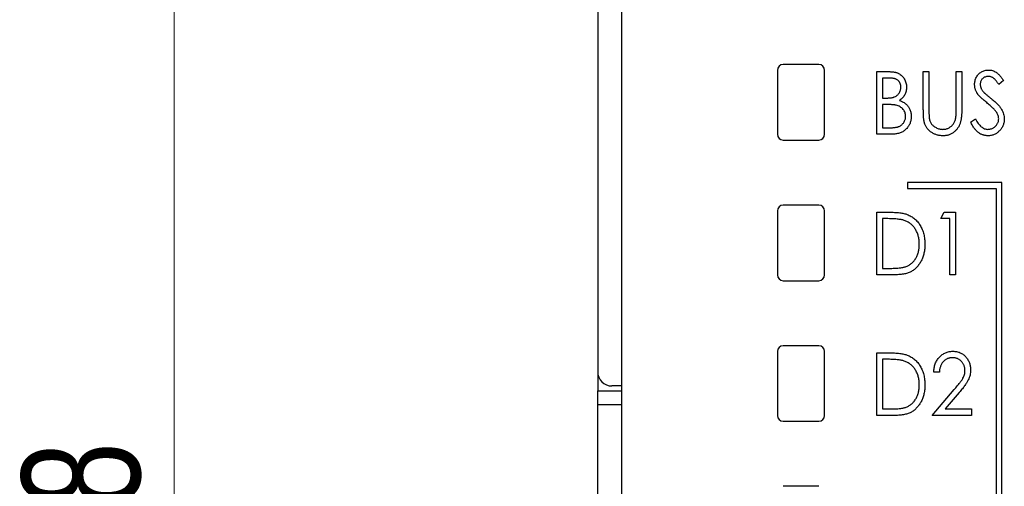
# Model space of a CAD drawing. Header units: millimetres. Extents: x 0 to 420, y 0 to 297.
# Tile 16 of 72: x 81 to 102, y 147 to 157. Entities that reach past the tile are written whole.
import ezdxf

# ---------------------------------------------------------------- set-up
doc = ezdxf.new("R2010")
doc.units = ezdxf.units.MM
doc.styles.add('SLDTEXTSTYLE1', font='TXT', dxfattribs={"width": 0.75})
doc.dimstyles.new('SLDDIMSTYLE0', dxfattribs={"dimtxt": 2.5, "dimasz": 3, "dimexe": 0, "dimexo": 0.0625, "dimtad": 1, "dimdec": 0, "dimlfac": 2, "dimrnd": 1e-09, "dimzin": 12, "dimdsep": 46, "dimtxsty": 'SLDTEXTSTYLE1', "dimblk1": 'CLOSED', "dimblk2": 'CLOSED', "dimsah": 1, "dimcen": 0.09, "dimadec": 0, "dimazin": 3, "dimtfac": 1, "dimtofl": 0, "dimtmove": 0, "dimatfit": 3, "dimldrblk": 'CLOSED', "dimfxl": 1, "dimfrac": 2, "dimtolj": 1, "dimtzin": 12, "dimarcsym": 0})

# ---------------------------------------------------------------- blocks, each defined once
blk = doc.blocks.new('_Closed')
at = {"color": 0, "linetype": 'ByBlock', "lineweight": -2}
for p, q in [((-1, 0.166667), (0, 0)), ((-1, 0.166667), (-1, -0.166667)), ((0, 0), (-1, -0.166667)), ((0, 0), (-1, 0))]:
    blk.add_line(p, q, dxfattribs=at)
blk = doc.blocks.new('_D')
at = {"color": 7, "linetype": 'Continuous', "lineweight": 0}
for p, q in [((92.656, 178.614), (83.699, 178.614)), ((84.699, 178.614), (84.699, 114.609)), ((92.656, 114.609), (83.699, 114.609))]:
    blk.add_line(p, q, dxfattribs=at)
at = {"color": 7, "linetype": 'Continuous', "lineweight": 18, "xscale": 3, "yscale": 3}
for p, rotation in [((84.699, 178.614, -29.706), 90), ((84.699, 114.609, -29.706), 270)]:
    blk.add_blockref('_Closed', p, dxfattribs=dict(at, rotation=rotation))
at = {"color": 7, "linetype": 'Continuous', "lineweight": 18, "insert": (81.476, 143.841), "char_height": 2.5, "attachment_point": 1, "rotation": 90, "style": 'SLDTEXTSTYLE1'}
blk.add_mtext('128', dxfattribs=at)

msp = doc.modelspace()

# ---------------------------------------------------------------- linework, layer by layer
at = {"color": 7, "linetype": 'Continuous', "lineweight": 25}
for p, q in [((93.656, 177.714), (93.656, 149.512)), ((94.156, 164.589), (94.156, 117.014)), ((98.331, 156.014), (97.581, 156.014)), ((97.456, 155.889), (97.456, 154.539)), ((98.456, 154.539), (98.456, 155.889)), ((99.559, 155.862), (99.798, 155.862)), ((99.559, 154.539), (99.559, 155.862)), ((100.543, 155.862), (100.661, 155.862)), ((100.543, 155.063), (100.543, 155.862)), ((100.661, 155.862), (100.661, 155.07)), ((101.238, 155.07), (101.238, 155.862)), ((101.238, 155.862), (101.357, 155.862)), ((101.357, 155.862), (101.357, 155.063)), ((99.82, 155.727), (99.678, 155.727)), ((99.678, 155.727), (99.678, 155.303)), ((102.239, 155.672), (102.138, 155.591)), ((99.678, 155.303), (99.748, 155.303)), ((99.747, 155.167), (99.678, 155.167)), ((99.678, 155.167), (99.678, 154.675)), ((101.543, 154.795), (101.648, 154.862)), ((99.893, 154.539), (99.559, 154.539)), ((99.678, 154.675), (99.831, 154.675)), ((97.581, 154.414), (98.331, 154.414)), ((102.206, 153.514), (100.206, 153.514)), ((100.206, 153.514), (100.206, 153.389)), ((102.206, 136.089), (102.206, 153.514)), ((100.206, 153.389), (102.081, 153.389)), ((102.081, 153.389), (102.081, 136.214)), ((97.456, 152.914), (97.456, 151.564)), ((98.331, 153.039), (97.581, 153.039)), ((98.456, 151.564), (98.456, 152.914)), ((99.559, 151.564), (99.559, 152.887)), ((99.559, 152.887), (99.809, 152.887)), ((100.916, 152.752), (100.987, 152.887)), ((100.987, 152.887), (101.221, 152.887)), ((101.221, 152.887), (101.221, 151.564)), ((99.763, 152.752), (99.678, 152.752)), ((99.678, 152.752), (99.678, 151.7)), ((101.102, 152.752), (100.916, 152.752)), ((101.102, 151.564), (101.102, 152.752)), ((99.678, 151.7), (99.817, 151.7)), ((97.581, 151.439), (98.331, 151.439)), ((99.943, 151.564), (99.559, 151.564)), ((101.221, 151.564), (101.102, 151.564)), ((97.456, 149.939), (97.456, 148.589)), ((98.331, 150.064), (97.581, 150.064)), ((98.456, 148.589), (98.456, 149.939)), ((99.559, 148.589), (99.559, 149.912)), ((99.559, 149.912), (99.809, 149.912)), ((99.763, 149.777), (99.678, 149.777)), ((99.678, 149.777), (99.678, 148.725)), ((93.658, 149.478), (93.658, 149.112)), ((100.882, 149.505), (100.763, 149.505)), ((93.658, 148.812), (93.658, 149.112)), ((93.658, 149.112), (94.156, 149.112)), ((94.156, 149.212), (93.956, 149.212)), ((100.729, 148.589), (101.197, 149.137)), ((101.303, 149.074), (101.005, 148.725)), ((93.658, 144.412), (93.658, 148.812)), ((99.678, 148.725), (99.817, 148.725)), ((101.005, 148.725), (101.56, 148.725)), ((101.56, 148.725), (101.56, 148.589)), ((99.943, 148.589), (99.559, 148.589)), ((101.56, 148.589), (100.729, 148.589)), ((97.581, 148.464), (98.331, 148.464)), ((98.331, 147.089), (97.581, 147.089))]:
    msp.add_line(p, q, dxfattribs=at)
at = {"color": 8, "linetype": 'Continuous', "lineweight": 25}
msp.add_line((94.156, 148.812), (93.658, 148.812), dxfattribs=at)
at = {"color": 7, "linetype": 'Continuous', "lineweight": 25}
for centre, radius, start, end in [((97.581, 155.889), 0.125, 90, 180), ((98.331, 155.889), 0.125, 0, 90), ((97.581, 154.539), 0.125, 180, 270), ((98.331, 154.539), 0.125, 270, 0), ((97.581, 152.914), 0.125, 90, 180), ((98.331, 152.914), 0.125, 0, 90), ((97.581, 151.564), 0.125, 180, 270), ((98.331, 151.564), 0.125, 270, 0), ((97.581, 149.939), 0.125, 90, 180), ((98.331, 149.939), 0.125, 0, 90), ((93.956, 149.512), 0.3, 180, 270), ((97.581, 148.589), 0.125, 180, 270), ((98.331, 148.589), 0.125, 270, 0)]:
    msp.add_arc(centre, radius, start, end, dxfattribs=at)
for points, knots in [([(99.798, 155.862), (99.809, 155.862), (99.832, 155.862), (99.865, 155.86), (99.896, 155.857), (99.925, 155.853), (99.951, 155.848), (99.976, 155.841), (99.998, 155.834), (100.025, 155.822), (100.056, 155.804), (100.089, 155.777), (100.118, 155.745), (100.142, 155.709), (100.162, 155.668), (100.176, 155.626), (100.185, 155.581), (100.186, 155.55), (100.186, 155.534)], [0, 0, 0, 0, 0.060411, 0.117245, 0.171021, 0.220982, 0.268098, 0.311607, 0.352705, 0.391223, 0.464448, 0.5367, 0.610578, 0.686475, 0.763836, 0.840678, 0.919304, 1, 1, 1, 1]), ([(101.628, 155.587), (101.628, 155.601), (101.629, 155.629), (101.637, 155.669), (101.648, 155.708), (101.665, 155.744), (101.686, 155.778), (101.71, 155.808), (101.74, 155.834), (101.772, 155.856), (101.807, 155.874), (101.843, 155.887), (101.882, 155.895), (101.908, 155.896), (101.921, 155.896)], [0, 0, 0, 0, 0.088291, 0.174419, 0.258423, 0.342317, 0.425287, 0.506935, 0.587922, 0.670559, 0.753145, 0.834844, 0.916686, 1, 1, 1, 1]), ([(101.921, 155.896), (101.935, 155.896), (101.963, 155.895), (102.005, 155.885), (102.044, 155.87), (102.076, 155.852), (102.101, 155.835), (102.12, 155.819), (102.139, 155.801), (102.158, 155.78), (102.178, 155.757), (102.198, 155.731), (102.218, 155.702), (102.232, 155.683), (102.239, 155.672)], [0, 0, 0, 0, 0.103822, 0.205919, 0.309231, 0.415653, 0.47222, 0.532858, 0.597819, 0.667857, 0.743177, 0.823448, 0.908942, 1, 1, 1, 1]), ([(100.068, 155.532), (100.068, 155.539), (100.067, 155.554), (100.064, 155.575), (100.06, 155.595), (100.053, 155.613), (100.045, 155.63), (100.035, 155.647), (100.023, 155.661), (100.009, 155.675), (99.993, 155.687), (99.974, 155.698), (99.954, 155.707), (99.932, 155.714), (99.907, 155.719), (99.88, 155.724), (99.851, 155.726), (99.831, 155.726), (99.82, 155.727)], [0, 0, 0, 0, 0.06133, 0.120228, 0.176295, 0.231183, 0.28436, 0.336804, 0.390319, 0.444102, 0.499931, 0.558187, 0.620048, 0.685431, 0.755834, 0.832075, 0.912837, 1, 1, 1, 1]), ([(101.693, 155.386), (101.688, 155.394), (101.678, 155.409), (101.664, 155.433), (101.653, 155.458), (101.644, 155.483), (101.637, 155.508), (101.632, 155.534), (101.629, 155.561), (101.628, 155.579), (101.628, 155.587)], [0, 0, 0, 0, 0.130877, 0.257719, 0.382316, 0.506626, 0.628302, 0.751527, 0.87547, 1, 1, 1, 1]), ([(101.914, 155.76), (101.903, 155.76), (101.88, 155.759), (101.847, 155.749), (101.818, 155.734), (101.793, 155.713), (101.772, 155.687), (101.757, 155.658), (101.748, 155.627), (101.747, 155.604), (101.747, 155.593)], [0, 0, 0, 0, 0.133507, 0.258557, 0.380724, 0.504971, 0.628085, 0.748901, 0.871477, 1, 1, 1, 1]), ([(101.747, 155.593), (101.747, 155.586), (101.747, 155.572), (101.751, 155.551), (101.756, 155.53), (101.763, 155.509), (101.773, 155.488), (101.787, 155.467), (101.804, 155.444), (101.817, 155.43), (101.824, 155.422)], [0, 0, 0, 0, 0.110385, 0.220503, 0.331137, 0.443585, 0.563154, 0.695062, 0.839762, 1, 1, 1, 1]), ([(102.138, 155.591), (102.133, 155.599), (102.122, 155.615), (102.106, 155.638), (102.09, 155.658), (102.075, 155.676), (102.061, 155.692), (102.047, 155.706), (102.034, 155.718), (102.017, 155.73), (101.996, 155.742), (101.97, 155.753), (101.943, 155.759), (101.924, 155.76), (101.914, 155.76)], [0, 0, 0, 0, 0.102557, 0.196911, 0.284395, 0.364416, 0.437215, 0.503536, 0.563602, 0.61645, 0.714669, 0.808954, 0.904132, 1, 1, 1, 1]), ([(99.748, 155.303), (99.758, 155.303), (99.778, 155.303), (99.807, 155.304), (99.834, 155.306), (99.859, 155.309), (99.881, 155.312), (99.902, 155.317), (99.92, 155.322), (99.941, 155.33), (99.966, 155.342), (99.991, 155.361), (100.014, 155.383), (100.033, 155.409), (100.048, 155.437), (100.06, 155.467), (100.067, 155.499), (100.067, 155.521), (100.068, 155.532)], [0, 0, 0, 0, 0.069184, 0.1336714, 0.1935726, 0.248874, 0.2998056, 0.3464266, 0.3887398, 0.4272833, 0.4989393, 0.5691837, 0.6394232, 0.7108447, 0.7828025, 0.8546314, 0.9259451, 1, 1, 1, 1]), ([(100.186, 155.534), (100.186, 155.52), (100.185, 155.491), (100.178, 155.449), (100.166, 155.409), (100.149, 155.372), (100.128, 155.336), (100.102, 155.305), (100.072, 155.276), (100.049, 155.261), (100.037, 155.253)], [0, 0, 0, 0, 0.1314795, 0.2582323, 0.3826104, 0.506215, 0.6279332, 0.7500875, 0.8728209, 1, 1, 1, 1]), ([(101.885, 155.206), (101.872, 155.216), (101.849, 155.235), (101.816, 155.263), (101.787, 155.289), (101.761, 155.312), (101.739, 155.334), (101.72, 155.353), (101.705, 155.37), (101.697, 155.381), (101.693, 155.386)], [0, 0, 0, 0, 0.1795352, 0.3445064, 0.4921306, 0.6246399, 0.7420993, 0.843179, 0.9295396, 1, 1, 1, 1]), ([(101.824, 155.422), (101.826, 155.419), (101.832, 155.413), (101.843, 155.403), (101.858, 155.391), (101.876, 155.376), (101.897, 155.358), (101.922, 155.338), (101.95, 155.315), (101.97, 155.299), (101.98, 155.29)], [0, 0, 0, 0, 0.053039, 0.126288, 0.218872, 0.334457, 0.469409, 0.625738, 0.802267, 1, 1, 1, 1]), ([(99.966, 155.151), (99.96, 155.153), (99.948, 155.155), (99.928, 155.158), (99.905, 155.161), (99.879, 155.163), (99.85, 155.165), (99.819, 155.166), (99.784, 155.167), (99.76, 155.167), (99.747, 155.167)], [0, 0, 0, 0, 0.0801407, 0.1716876, 0.2772386, 0.3957503, 0.527398, 0.670909, 0.828844, 1, 1, 1, 1]), ([(100.169, 154.915), (100.169, 154.929), (100.167, 154.956), (100.157, 154.995), (100.14, 155.032), (100.116, 155.065), (100.086, 155.094), (100.051, 155.119), (100.011, 155.138), (99.981, 155.147), (99.966, 155.151)], [0, 0, 0, 0, 0.122978, 0.241496, 0.358865, 0.47987, 0.603747, 0.728862, 0.860622, 1, 1, 1, 1]), ([(100.037, 155.253), (100.052, 155.247), (100.08, 155.236), (100.119, 155.217), (100.153, 155.196), (100.181, 155.172), (100.206, 155.147), (100.227, 155.12), (100.245, 155.09), (100.261, 155.059), (100.273, 155.025), (100.282, 154.989), (100.287, 154.953), (100.288, 154.927), (100.288, 154.915)], [0, 0, 0, 0, 0.105094, 0.200987, 0.288426, 0.36794, 0.443759, 0.519243, 0.59631, 0.674393, 0.754077, 0.833933, 0.916123, 1, 1, 1, 1]), ([(102.095, 154.995), (102.09, 155.003), (102.079, 155.019), (102.06, 155.042), (102.038, 155.067), (102.013, 155.093), (101.985, 155.119), (101.954, 155.148), (101.921, 155.177), (101.897, 155.196), (101.885, 155.206)], [0, 0, 0, 0, 0.092213, 0.193119, 0.303009, 0.423363, 0.552489, 0.69176, 0.840671, 1, 1, 1, 1]), ([(101.98, 155.29), (101.993, 155.28), (102.018, 155.26), (102.053, 155.229), (102.084, 155.2), (102.113, 155.171), (102.139, 155.143), (102.161, 155.116), (102.18, 155.09), (102.202, 155.056), (102.223, 155.015), (102.242, 154.965), (102.253, 154.914), (102.255, 154.88), (102.256, 154.863)], [0, 0, 0, 0, 0.093761, 0.181614, 0.264342, 0.341677, 0.41338, 0.479975, 0.541968, 0.599292, 0.705911, 0.807015, 0.904485, 1, 1, 1, 1]), ([(100.565, 154.784), (100.563, 154.792), (100.559, 154.807), (100.555, 154.832), (100.551, 154.861), (100.548, 154.894), (100.546, 154.931), (100.544, 154.972), (100.543, 155.016), (100.543, 155.047), (100.543, 155.063)], [0, 0, 0, 0, 0.077936, 0.169149, 0.274074, 0.391816, 0.523462, 0.668216, 0.827041, 1, 1, 1, 1]), ([(100.661, 155.07), (100.661, 155.058), (100.661, 155.037), (100.661, 155.007), (100.662, 154.98), (100.663, 154.956), (100.663, 154.936), (100.664, 154.919), (100.665, 154.905), (100.666, 154.897), (100.666, 154.894)], [0, 0, 0, 0, 0.191105, 0.362655, 0.516171, 0.650128, 0.766034, 0.862527, 0.941006, 1, 1, 1, 1]), ([(101.357, 155.063), (101.357, 155.049), (101.356, 155.021), (101.355, 154.98), (101.352, 154.941), (101.349, 154.904), (101.344, 154.869), (101.339, 154.836), (101.332, 154.805), (101.325, 154.777), (101.316, 154.75), (101.304, 154.724), (101.292, 154.698), (101.276, 154.674), (101.259, 154.651), (101.24, 154.628), (101.219, 154.607), (101.196, 154.586), (101.171, 154.567), (101.145, 154.551), (101.118, 154.537), (101.089, 154.525), (101.059, 154.516), (101.028, 154.51), (100.995, 154.506), (100.973, 154.506), (100.962, 154.505)], [0, 0, 0, 0, 0.055741, 0.108782, 0.159483, 0.20722, 0.252436, 0.295103, 0.335609, 0.373517, 0.409957, 0.446416, 0.482967, 0.519684, 0.557168, 0.594999, 0.634172, 0.674127, 0.714136, 0.754079, 0.793688, 0.83312, 0.873373, 0.914549, 0.95654, 1, 1, 1, 1]), ([(101.225, 154.864), (101.226, 154.869), (101.228, 154.879), (101.231, 154.897), (101.233, 154.918), (101.235, 154.942), (101.236, 154.969), (101.237, 155), (101.238, 155.034), (101.238, 155.057), (101.238, 155.07)], [0, 0, 0, 0, 0.069596, 0.155423, 0.257515, 0.37358, 0.506166, 0.6554, 0.819993, 1, 1, 1, 1]), ([(102.137, 154.865), (102.136, 154.876), (102.135, 154.899), (102.127, 154.932), (102.114, 154.964), (102.101, 154.985), (102.095, 154.995)], [0, 0, 0, 0, 0.238336, 0.482311, 0.73314, 1, 1, 1, 1]), ([(99.831, 154.675), (99.842, 154.675), (99.863, 154.675), (99.893, 154.676), (99.922, 154.678), (99.948, 154.682), (99.971, 154.685), (99.993, 154.69), (100.012, 154.696), (100.035, 154.704), (100.06, 154.717), (100.087, 154.737), (100.111, 154.761), (100.132, 154.788), (100.148, 154.818), (100.161, 154.849), (100.168, 154.881), (100.169, 154.904), (100.169, 154.915)], [0, 0, 0, 0, 0.069807, 0.134579, 0.194415, 0.250549, 0.301262, 0.347969, 0.390185, 0.42866, 0.500914, 0.571392, 0.642245, 0.714971, 0.787795, 0.858561, 0.928895, 1, 1, 1, 1]), ([(100.288, 154.915), (100.288, 154.902), (100.287, 154.877), (100.282, 154.839), (100.274, 154.804), (100.262, 154.769), (100.247, 154.737), (100.228, 154.705), (100.206, 154.676), (100.181, 154.648), (100.153, 154.622), (100.123, 154.6), (100.09, 154.581), (100.055, 154.566), (100.018, 154.554), (99.978, 154.546), (99.937, 154.54), (99.908, 154.54), (99.893, 154.539)], [0, 0, 0, 0, 0.063363, 0.124627, 0.184367, 0.243059, 0.301844, 0.361338, 0.42118, 0.482903, 0.544595, 0.605999, 0.667367, 0.729491, 0.793258, 0.859341, 0.927971, 1, 1, 1, 1]), ([(100.962, 154.505), (100.95, 154.506), (100.926, 154.506), (100.891, 154.51), (100.857, 154.516), (100.824, 154.524), (100.793, 154.535), (100.763, 154.548), (100.734, 154.564), (100.707, 154.581), (100.682, 154.601), (100.658, 154.623), (100.637, 154.646), (100.618, 154.671), (100.601, 154.697), (100.587, 154.725), (100.574, 154.754), (100.568, 154.774), (100.565, 154.784)], [0, 0, 0, 0, 0.069994, 0.137225, 0.203144, 0.267439, 0.330757, 0.392722, 0.455101, 0.517382, 0.579131, 0.639383, 0.69929, 0.758596, 0.817649, 0.877496, 0.938128, 1, 1, 1, 1]), ([(100.666, 154.894), (100.668, 154.881), (100.672, 154.857), (100.681, 154.823), (100.693, 154.792), (100.709, 154.763), (100.729, 154.738), (100.753, 154.715), (100.781, 154.694), (100.814, 154.676), (100.849, 154.66), (100.884, 154.649), (100.92, 154.642), (100.944, 154.641), (100.955, 154.641)], [0, 0, 0, 0, 0.0889375, 0.1727267, 0.251185, 0.3263801, 0.4009876, 0.479456, 0.5624606, 0.6520321, 0.742988, 0.8310174, 0.9158505, 1, 1, 1, 1]), ([(100.955, 154.641), (100.966, 154.642), (100.986, 154.642), (101.016, 154.647), (101.046, 154.656), (101.075, 154.668), (101.101, 154.683), (101.127, 154.701), (101.15, 154.722), (101.17, 154.745), (101.188, 154.771), (101.203, 154.8), (101.216, 154.831), (101.222, 154.853), (101.225, 154.864)], [0, 0, 0, 0, 0.081412, 0.161686, 0.242811, 0.324775, 0.407586, 0.488453, 0.56979, 0.650718, 0.733306, 0.819186, 0.907133, 1, 1, 1, 1]), ([(101.91, 154.505), (101.901, 154.506), (101.883, 154.506), (101.856, 154.509), (101.83, 154.514), (101.805, 154.522), (101.78, 154.531), (101.755, 154.542), (101.732, 154.556), (101.709, 154.572), (101.686, 154.59), (101.664, 154.611), (101.643, 154.635), (101.622, 154.661), (101.602, 154.691), (101.582, 154.723), (101.562, 154.757), (101.55, 154.782), (101.543, 154.795)], [0, 0, 0, 0, 0.055089, 0.109447, 0.163323, 0.216767, 0.269874, 0.324148, 0.378969, 0.434708, 0.492467, 0.553707, 0.618022, 0.686132, 0.757893, 0.834258, 0.914668, 1, 1, 1, 1]), ([(101.648, 154.862), (101.657, 154.844), (101.675, 154.811), (101.704, 154.766), (101.735, 154.728), (101.767, 154.696), (101.8, 154.672), (101.834, 154.654), (101.87, 154.643), (101.894, 154.642), (101.906, 154.641)], [0, 0, 0, 0, 0.165307, 0.315251, 0.451801, 0.576089, 0.690151, 0.796612, 0.898685, 1, 1, 1, 1]), ([(101.906, 154.641), (101.917, 154.641), (101.937, 154.642), (101.967, 154.648), (101.997, 154.658), (102.024, 154.671), (102.05, 154.688), (102.073, 154.708), (102.093, 154.73), (102.108, 154.755), (102.121, 154.781), (102.13, 154.808), (102.136, 154.837), (102.136, 154.856), (102.137, 154.865)], [0, 0, 0, 0, 0.086779, 0.172012, 0.257, 0.344091, 0.430347, 0.513787, 0.595624, 0.677565, 0.75969, 0.839996, 0.919133, 1, 1, 1, 1]), ([(102.256, 154.863), (102.255, 154.852), (102.255, 154.828), (102.25, 154.794), (102.242, 154.76), (102.231, 154.728), (102.217, 154.697), (102.199, 154.667), (102.179, 154.639), (102.155, 154.612), (102.13, 154.587), (102.102, 154.565), (102.074, 154.546), (102.044, 154.532), (102.012, 154.52), (101.98, 154.511), (101.945, 154.506), (101.922, 154.506), (101.91, 154.505)], [0, 0, 0, 0, 0.064367, 0.127345, 0.188922, 0.250384, 0.312021, 0.374404, 0.437663, 0.502985, 0.567803, 0.63098, 0.692076, 0.752595, 0.813028, 0.874016, 0.936113, 1, 1, 1, 1]), ([(99.809, 152.887), (99.831, 152.887), (99.873, 152.887), (99.934, 152.885), (99.99, 152.881), (100.042, 152.876), (100.089, 152.869), (100.131, 152.861), (100.169, 152.852), (100.192, 152.843), (100.203, 152.84)], [0, 0, 0, 0, 0.164344, 0.316794, 0.458147, 0.588563, 0.707492, 0.815269, 0.912897, 1, 1, 1, 1]), ([(100.137, 152.714), (100.127, 152.718), (100.105, 152.724), (100.07, 152.731), (100.03, 152.737), (99.985, 152.743), (99.936, 152.747), (99.883, 152.749), (99.824, 152.751), (99.784, 152.752), (99.763, 152.752)], [0, 0, 0, 0, 0.084774, 0.180312, 0.28709, 0.406015, 0.536482, 0.678682, 0.833402, 1, 1, 1, 1]), ([(100.458, 152.209), (100.457, 152.225), (100.457, 152.255), (100.453, 152.3), (100.446, 152.343), (100.437, 152.384), (100.425, 152.423), (100.411, 152.461), (100.393, 152.497), (100.373, 152.531), (100.351, 152.563), (100.327, 152.593), (100.3, 152.62), (100.272, 152.644), (100.241, 152.666), (100.209, 152.685), (100.174, 152.701), (100.149, 152.71), (100.137, 152.714)], [0, 0, 0, 0, 0.072235, 0.141829, 0.209054, 0.274618, 0.338839, 0.40167, 0.463864, 0.525432, 0.586208, 0.645431, 0.704074, 0.762298, 0.820336, 0.879142, 0.938766, 1, 1, 1, 1]), ([(100.203, 152.84), (100.217, 152.834), (100.246, 152.822), (100.286, 152.8), (100.324, 152.776), (100.36, 152.748), (100.393, 152.717), (100.424, 152.683), (100.452, 152.646), (100.478, 152.606), (100.501, 152.563), (100.522, 152.519), (100.538, 152.472), (100.553, 152.423), (100.563, 152.372), (100.571, 152.32), (100.575, 152.265), (100.576, 152.228), (100.576, 152.209)], [0, 0, 0, 0, 0.0593984, 0.1178042, 0.175649, 0.2334372, 0.2912492, 0.3495762, 0.4093288, 0.4703723, 0.5325912, 0.5951189, 0.6586247, 0.723231, 0.789405, 0.8576492, 0.9277421, 1, 1, 1, 1]), ([(100.576, 152.209), (100.576, 152.193), (100.576, 152.161), (100.572, 152.113), (100.566, 152.067), (100.557, 152.022), (100.546, 151.979), (100.533, 151.938), (100.517, 151.898), (100.499, 151.859), (100.478, 151.823), (100.456, 151.789), (100.433, 151.757), (100.408, 151.728), (100.382, 151.701), (100.354, 151.677), (100.325, 151.655), (100.294, 151.636), (100.261, 151.618), (100.225, 151.604), (100.185, 151.592), (100.143, 151.582), (100.098, 151.574), (100.049, 151.568), (99.997, 151.565), (99.961, 151.565), (99.943, 151.564)], [0, 0, 0, 0, 0.047591, 0.093744, 0.138658, 0.182637, 0.225674, 0.268046, 0.309925, 0.35122, 0.391858, 0.430949, 0.469216, 0.506063, 0.542432, 0.578163, 0.613445, 0.648473, 0.684358, 0.722083, 0.761938, 0.803977, 0.848876, 0.896245, 0.946758, 1, 1, 1, 1]), ([(100.165, 151.734), (100.176, 151.738), (100.198, 151.746), (100.23, 151.762), (100.259, 151.78), (100.287, 151.8), (100.313, 151.823), (100.337, 151.848), (100.36, 151.876), (100.38, 151.906), (100.398, 151.938), (100.414, 151.971), (100.428, 152.007), (100.439, 152.044), (100.447, 152.083), (100.453, 152.124), (100.457, 152.166), (100.457, 152.195), (100.458, 152.209)], [0, 0, 0, 0, 0.059658, 0.118319, 0.176002, 0.23344, 0.290884, 0.349178, 0.408074, 0.468667, 0.53039, 0.592632, 0.655752, 0.720395, 0.787156, 0.855716, 0.926408, 1, 1, 1, 1]), ([(99.817, 151.7), (99.837, 151.7), (99.876, 151.7), (99.932, 151.702), (99.982, 151.704), (100.028, 151.708), (100.069, 151.713), (100.106, 151.718), (100.137, 151.725), (100.156, 151.731), (100.165, 151.734)], [0, 0, 0, 0, 0.172244, 0.3301934, 0.475432, 0.6065481, 0.7244263, 0.8291286, 0.9204072, 1, 1, 1, 1]), ([(100.763, 149.505), (100.764, 149.521), (100.765, 149.552), (100.772, 149.597), (100.782, 149.64), (100.795, 149.681), (100.812, 149.72), (100.832, 149.756), (100.856, 149.791), (100.883, 149.823), (100.912, 149.851), (100.944, 149.877), (100.977, 149.898), (101.012, 149.916), (101.048, 149.929), (101.087, 149.939), (101.127, 149.945), (101.154, 149.946), (101.168, 149.946)], [0, 0, 0, 0, 0.070894, 0.1392, 0.20487, 0.269234, 0.332081, 0.394901, 0.457202, 0.520113, 0.582517, 0.642738, 0.701734, 0.760045, 0.818157, 0.87726, 0.937527, 1, 1, 1, 1]), ([(101.168, 149.946), (101.182, 149.946), (101.208, 149.945), (101.247, 149.939), (101.285, 149.931), (101.32, 149.917), (101.353, 149.901), (101.384, 149.88), (101.413, 149.856), (101.44, 149.829), (101.464, 149.799), (101.485, 149.768), (101.503, 149.735), (101.518, 149.7), (101.529, 149.665), (101.537, 149.628), (101.542, 149.59), (101.543, 149.564), (101.543, 149.551)], [0, 0, 0, 0, 0.067106, 0.131744, 0.194458, 0.255749, 0.316097, 0.376704, 0.438236, 0.501646, 0.565077, 0.627495, 0.688465, 0.749509, 0.810355, 0.872348, 0.935088, 1, 1, 1, 1]), ([(100.137, 149.739), (100.127, 149.743), (100.105, 149.749), (100.07, 149.756), (100.03, 149.762), (99.985, 149.768), (99.936, 149.772), (99.883, 149.774), (99.824, 149.776), (99.784, 149.777), (99.763, 149.777)], [0, 0, 0, 0, 0.084774, 0.180312, 0.28709, 0.406015, 0.536482, 0.678682, 0.833402, 1, 1, 1, 1]), ([(99.809, 149.912), (99.831, 149.912), (99.873, 149.912), (99.934, 149.91), (99.99, 149.906), (100.042, 149.901), (100.089, 149.894), (100.131, 149.886), (100.169, 149.877), (100.192, 149.868), (100.203, 149.865)], [0, 0, 0, 0, 0.164344, 0.316794, 0.458147, 0.588563, 0.707492, 0.815269, 0.912897, 1, 1, 1, 1]), ([(100.458, 149.234), (100.457, 149.25), (100.457, 149.28), (100.453, 149.325), (100.446, 149.368), (100.437, 149.409), (100.425, 149.448), (100.411, 149.486), (100.393, 149.522), (100.373, 149.556), (100.351, 149.588), (100.327, 149.618), (100.3, 149.645), (100.272, 149.669), (100.241, 149.691), (100.209, 149.71), (100.174, 149.726), (100.149, 149.735), (100.137, 149.739)], [0, 0, 0, 0, 0.072235, 0.141829, 0.209054, 0.274618, 0.338839, 0.40167, 0.463864, 0.525432, 0.586208, 0.645431, 0.704074, 0.762298, 0.820336, 0.879142, 0.938766, 1, 1, 1, 1]), ([(100.203, 149.865), (100.217, 149.859), (100.246, 149.847), (100.286, 149.825), (100.324, 149.801), (100.36, 149.773), (100.393, 149.742), (100.424, 149.708), (100.452, 149.671), (100.478, 149.631), (100.501, 149.588), (100.522, 149.544), (100.538, 149.497), (100.553, 149.448), (100.563, 149.397), (100.571, 149.345), (100.575, 149.29), (100.576, 149.253), (100.576, 149.234)], [0, 0, 0, 0, 0.0593984, 0.1178042, 0.175649, 0.2334372, 0.2912492, 0.3495762, 0.4093288, 0.4703723, 0.5325912, 0.5951189, 0.6586247, 0.723231, 0.789405, 0.8576492, 0.9277421, 1, 1, 1, 1]), ([(101.162, 149.81), (101.153, 149.81), (101.134, 149.81), (101.107, 149.806), (101.081, 149.8), (101.056, 149.791), (101.032, 149.78), (101.01, 149.766), (100.989, 149.749), (100.969, 149.73), (100.95, 149.71), (100.935, 149.686), (100.92, 149.661), (100.909, 149.634), (100.898, 149.605), (100.891, 149.573), (100.885, 149.54), (100.883, 149.517), (100.882, 149.505)], [0, 0, 0, 0, 0.0615354, 0.1206807, 0.1786425, 0.235332, 0.291867, 0.3486204, 0.4067641, 0.4660933, 0.5263497, 0.5870617, 0.649555, 0.7136001, 0.7804562, 0.8502608, 0.9231733, 1, 1, 1, 1]), ([(101.424, 149.542), (101.424, 149.551), (101.424, 149.569), (101.42, 149.595), (101.414, 149.62), (101.406, 149.644), (101.395, 149.668), (101.382, 149.69), (101.366, 149.711), (101.349, 149.732), (101.329, 149.75), (101.309, 149.766), (101.287, 149.78), (101.264, 149.791), (101.24, 149.8), (101.215, 149.806), (101.189, 149.81), (101.171, 149.81), (101.162, 149.81)], [0, 0, 0, 0, 0.064826, 0.127694, 0.189002, 0.250262, 0.311649, 0.372859, 0.435986, 0.500806, 0.565495, 0.628378, 0.689165, 0.749946, 0.810822, 0.872278, 0.935146, 1, 1, 1, 1]), ([(101.197, 149.137), (101.208, 149.15), (101.23, 149.175), (101.261, 149.212), (101.289, 149.245), (101.313, 149.277), (101.335, 149.306), (101.353, 149.332), (101.369, 149.355), (101.385, 149.383), (101.401, 149.416), (101.415, 149.457), (101.423, 149.499), (101.424, 149.528), (101.424, 149.542)], [0, 0, 0, 0, 0.108913, 0.209615, 0.301765, 0.385391, 0.460979, 0.528012, 0.587141, 0.638024, 0.730395, 0.82069, 0.909658, 1, 1, 1, 1]), ([(101.543, 149.551), (101.543, 149.532), (101.541, 149.496), (101.532, 149.442), (101.516, 149.39), (101.498, 149.347), (101.48, 149.313), (101.463, 149.285), (101.443, 149.256), (101.421, 149.223), (101.396, 149.189), (101.368, 149.152), (101.336, 149.114), (101.314, 149.087), (101.303, 149.074)], [0, 0, 0, 0, 0.10151, 0.200837, 0.299625, 0.399332, 0.452699, 0.511826, 0.577323, 0.649147, 0.727119, 0.811496, 0.9029, 1, 1, 1, 1]), ([(100.576, 149.234), (100.576, 149.218), (100.576, 149.186), (100.572, 149.138), (100.566, 149.092), (100.557, 149.047), (100.546, 149.004), (100.533, 148.963), (100.517, 148.923), (100.499, 148.884), (100.478, 148.848), (100.456, 148.814), (100.433, 148.782), (100.408, 148.753), (100.382, 148.726), (100.354, 148.702), (100.325, 148.68), (100.294, 148.661), (100.261, 148.643), (100.225, 148.629), (100.185, 148.617), (100.143, 148.607), (100.098, 148.599), (100.049, 148.593), (99.997, 148.59), (99.961, 148.59), (99.943, 148.589)], [0, 0, 0, 0, 0.047591, 0.093744, 0.138658, 0.182637, 0.225674, 0.268046, 0.309925, 0.35122, 0.391858, 0.430949, 0.469216, 0.506063, 0.542432, 0.578163, 0.613445, 0.648473, 0.684358, 0.722083, 0.761938, 0.803977, 0.848876, 0.896245, 0.946758, 1, 1, 1, 1]), ([(100.165, 148.759), (100.176, 148.763), (100.198, 148.771), (100.23, 148.787), (100.259, 148.805), (100.287, 148.825), (100.313, 148.848), (100.337, 148.873), (100.36, 148.901), (100.38, 148.931), (100.398, 148.963), (100.414, 148.996), (100.428, 149.032), (100.439, 149.069), (100.447, 149.108), (100.453, 149.149), (100.457, 149.191), (100.457, 149.22), (100.458, 149.234)], [0, 0, 0, 0, 0.059658, 0.118319, 0.176002, 0.23344, 0.290884, 0.349178, 0.408074, 0.468667, 0.53039, 0.592632, 0.655752, 0.720395, 0.787156, 0.855716, 0.926408, 1, 1, 1, 1]), ([(99.817, 148.725), (99.837, 148.725), (99.876, 148.725), (99.932, 148.727), (99.982, 148.729), (100.028, 148.733), (100.069, 148.738), (100.106, 148.743), (100.137, 148.75), (100.156, 148.756), (100.165, 148.759)], [0, 0, 0, 0, 0.172244, 0.3301934, 0.475432, 0.6065481, 0.7244263, 0.8291286, 0.9204072, 1, 1, 1, 1])]:
    msp.add_open_spline(points, degree=3, knots=knots, dxfattribs=at)

# ---------------------------------------------------------------- dimensions: what is measured, and where the dimension line sits
at = {"color": 7, "linetype": 'Continuous', "lineweight": 18}
dim = msp.add_linear_dim(base=(84.699, 114.609), p1=(93.656, 178.614), p2=(93.656, 114.609), angle=90, dimstyle='SLDDIMSTYLE0', dxfattribs=at)
dim.commit()
dim.dimension.update_dxf_attribs({"geometry": '_D', "text_midpoint": (84.699, 146.612), "dimtype": 160})

doc.saveas('drawing.dxf')
